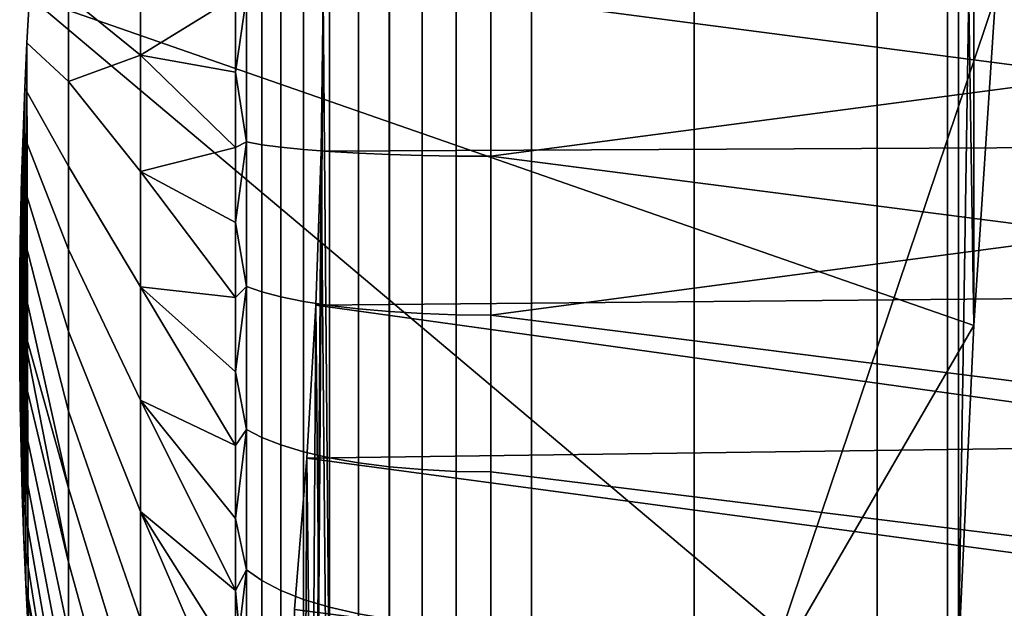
# Model space of a CAD drawing. Header units: metres. Extents: x -109 to 109, y -100 to 58.
# Tile 95 of 256: x -89.44 to -87.58, y 41.84 to 42.96. Entities that reach past the tile are written whole.
import ezdxf

# ---------------------------------------------------------------- set-up
doc = ezdxf.new("R2010")
doc.units = ezdxf.units.M
doc.layers.add('solid_21_062_100_XXX', color=7, linetype='CONTINUOUS')

msp = doc.modelspace()

# ---------------------------------------------------------------- linework, layer by layer
at = {"layer": 'solid_21_062_100_XXX'}
for points in [[(-88.743973, 28.5, -4.368652), (-88.973404, 28.5, -3.662532), (-88.869316, 43, -4), (-88.74398, 47.799999, -4.368627)], [(-88.74398, 47.799999, 4.368627), (-88.869316, 43, 4), (-88.743973, 28.5, 4.368652)], [(-88.74398, 47.799999, -4.368627), (-88.474617, 47.799999, -5.060491), (-88.474602, 28.5, -5.060523), (-88.743973, 28.5, -4.368652)], [(-88.474617, 47.799999, 5.060491), (-88.74398, 47.799999, 4.368627), (-88.743973, 28.5, 4.368652), (-88.474602, 28.5, 5.060523)], [(-88.474617, 47.799999, -5.060491), (-88.166183, 47.799999, -5.735868), (-88.166176, 28.5, -5.735888), (-88.474602, 28.5, -5.060523)], [(-88.166183, 47.799999, 5.735868), (-88.474617, 47.799999, 5.060491), (-88.474602, 28.5, 5.060523), (-88.166176, 28.5, 5.735888)], [(-88.166183, 47.799999, -5.735868), (-87.819687, 47.799999, -6.392541), (-87.819687, 28.5, -6.392544), (-88.166176, 28.5, -5.735888)], [(-87.819687, 47.799999, 6.392541), (-88.166183, 47.799999, 5.735868), (-88.166176, 28.5, 5.735888), (-87.819687, 28.5, 6.392543)], [(-87.819687, 47.799999, -6.392541), (-87.436279, 47.799999, -7.02835), (-87.436287, 28.5, -7.028347), (-87.819687, 28.5, -6.392544)], [(-87.436279, 47.799999, 7.02835), (-87.819687, 47.799999, 6.392541), (-87.819687, 28.5, 6.392543), (-87.436287, 28.5, 7.028347)], [(-87.686409, 41.75, 0.240742), (-87.665703, 41.75, 0.721688), (-87.665703, 44.25, 0.721688), (-87.686409, 44.25, 0.240742)], [(-87.665703, 41.75, -0.721688), (-87.686409, 41.75, -0.240742), (-87.686409, 44.25, -0.240742), (-87.665703, 44.25, -0.721688)], [(-87.686409, 41.75, -0.240742), (-87.686409, 41.75, 0.240742), (-87.686409, 44.25, 0.240742), (-87.686409, 44.25, -0.240742)], [(-87.636398, 42.376907, 1.083633), (-87.636398, 43.623093, 1.083633), (-87.665703, 44.25, 0.721688)], [(-87.636398, 42.376907, 1.083633), (-87.665703, 44.25, 0.721688), (-87.665703, 41.75, 0.721688)], [(-87.665703, 41.75, -0.721688), (-87.665703, 44.25, -0.721688), (-87.636398, 43.623093, -1.083633)], [(-87.665703, 41.75, -0.721688), (-87.636398, 43.623093, -1.083633), (-87.636398, 42.376907, -1.083633)], [(-87.636398, 42.376907, 1.083633), (-87.595512, 43, 1.443376), (-87.636398, 43.623093, 1.083633)], [(-87.636398, 42.376907, -1.083633), (-87.636398, 43.623093, -1.083633), (-87.595512, 43, -1.443376)], [(-89.351692, 43.161068, 2.025977), (-89.351692, 43.000004, 2.032369), (-89.215111, 42.889389, 2.807744), (-89.215111, 43.110592, 2.807745)], [(-89.215111, 42.889389, 2.807744), (-89.035118, 43, 3.577778), (-89.035118, 43.143032, 3.574918), (-89.215111, 43.110592, 2.807745)], [(-87.368965, 43, 3.947577), (-87.400002, 43.150536, 3.94713), (-88.551727, 43, 3.95), (-87.400002, 42.849464, 3.94713)], [(-87.368965, 43, -3.947577), (-87.400002, 42.849464, -3.94713), (-88.551727, 43, -3.95), (-87.400002, 43.150536, -3.94713)], [(-89.351692, 42.838936, -2.025977), (-89.351692, 43.000004, -2.032369), (-89.215111, 43.110592, -2.807745), (-89.215111, 42.889389, -2.807744)], [(-89.215111, 43.110592, -2.807745), (-89.035118, 43, -3.577778), (-89.035118, 42.856968, -3.574918), (-89.215111, 42.889389, -2.807744)], [(-89.351692, 42.838936, 2.025977), (-89.351692, 43.000004, 2.032369), (-89.4254, 43, 1.443376), (-89.43026, 42.912529, 1.392875)], [(-89.43026, 42.912529, -1.392875), (-89.4254, 43, -1.443376), (-89.351692, 43.000004, -2.032369), (-89.351692, 42.838936, -2.025977)], [(-88, 41.799038, 0.75), (-89.428215, 41.799038, 0.75), (-89.43026, 42.912529, 1.392875), (-89.4254, 43, 1.443376)], [(-88, 41.799038, -0.75), (-89.4254, 43, -1.443376), (-89.43026, 42.912529, -1.392875), (-89.428215, 41.799038, -0.75)], [(-88, 41.799038, 0.75), (-89.4254, 43, 1.443376), (-87.595512, 43, 1.443376)], [(-87.636398, 42.376907, -1.083633), (-87.595512, 43, -1.443376), (-89.4254, 43, -1.443376)], [(-88, 41.799038, -0.75), (-87.665703, 41.75, -0.721688), (-87.636398, 42.376907, -1.083633), (-89.4254, 43, -1.443376)], [(-89.351692, 43.000004, 2.032369), (-89.351692, 42.838936, 2.025977), (-89.215111, 42.668873, 2.790344), (-89.215111, 42.889389, 2.807744)], [(-89.215111, 42.889389, 2.807744), (-89.035118, 42.856968, 3.574918), (-89.035118, 43, 3.577778)], [(-89.014442, 43, 3.639451), (-89.035118, 43, 3.577778), (-89.035118, 42.856968, 3.574918)], [(-89.014442, 42.724632, 3.629019), (-89.014442, 43, 3.639451), (-89.035118, 42.856968, 3.574918)], [(-89.014442, 43, -3.639451), (-89.014442, 42.724632, -3.629019), (-89.035118, 42.856968, -3.574918), (-89.035118, 43, -3.577778)], [(-88.985641, 43, -3.698431), (-88.985641, 42.719482, -3.687777), (-89.014442, 42.724632, -3.629019), (-89.014442, 43, -3.639451)], [(-88.985641, 42.719482, 3.687777), (-88.985641, 43, 3.698431), (-89.014442, 43, 3.639451), (-89.014442, 42.724632, 3.629019)], [(-88.949356, 43, -3.753129), (-88.949356, 42.71471, -3.74227), (-88.985641, 42.719482, -3.687777), (-88.985641, 43, -3.698431)], [(-88.949356, 42.71471, 3.74227), (-88.949356, 43, 3.753129), (-88.985641, 43, 3.698431), (-88.985641, 42.719482, 3.687777)], [(-88.973404, 28.5, -3.662532), (-88.87278, 42.707428, -3.989282), (-88.869316, 43, -4)], [(-88.906227, 43, -3.802604), (-88.906227, 42.710392, -3.791559), (-88.949356, 42.71471, -3.74227), (-88.949356, 43, -3.753129)], [(-88.906227, 42.710392, 3.791559), (-88.906227, 43, 3.802604), (-88.949356, 43, 3.753129), (-88.949356, 42.71471, 3.74227)], [(-88.856979, 43, -3.846002), (-88.856979, 42.706604, -3.834795), (-88.906227, 42.710392, -3.791559), (-88.906227, 43, -3.802604)], [(-88.856979, 42.706604, 3.834795), (-88.856979, 43, 3.846002), (-88.906227, 43, 3.802604), (-88.906227, 42.710392, 3.791559)], [(-86.953423, 42.716618, -3.989945), (-86.949577, 43, -4), (-88.869316, 43, -4), (-88.87278, 42.707428, -3.989282)], [(-88.869316, 43, 4), (-88.87278, 42.707428, 3.989282), (-88.743973, 28.5, 4.368652)], [(-86.949577, 43, 4), (-86.953423, 42.716618, 3.989945), (-88.87278, 42.707428, 3.989282), (-88.869316, 43, 4)], [(-88.802483, 43, -3.882576), (-88.802483, 42.703411, -3.871231), (-88.856979, 42.706604, -3.834795), (-88.856979, 43, -3.846002)], [(-88.802483, 42.703411, 3.871231), (-88.802483, 43, 3.882576), (-88.856979, 43, 3.846002), (-88.856979, 42.706604, 3.834795)], [(-88.743652, 43, -3.911695), (-88.743652, 42.700867, -3.900241), (-88.802483, 42.703411, -3.871231), (-88.802483, 43, -3.882576)], [(-88.743652, 42.700867, 3.900241), (-88.743652, 43, 3.911695), (-88.802483, 43, 3.882576), (-88.802483, 42.703411, 3.871231)], [(-88.681526, 43, -3.932858), (-88.681526, 42.699017, -3.921324), (-88.743652, 42.700867, -3.900241), (-88.743652, 43, -3.911695)], [(-88.681526, 42.699017, 3.921324), (-88.681526, 43, 3.932858), (-88.743652, 43, 3.911695), (-88.743652, 42.700867, 3.900241)], [(-88.617157, 43, -3.9457), (-88.617157, 42.697895, -3.934118), (-88.681526, 42.699017, -3.921324), (-88.681526, 43, -3.932858)], [(-88.617157, 42.697895, 3.934118), (-88.617157, 43, 3.9457), (-88.681526, 43, 3.932858), (-88.681526, 42.699017, 3.921324)], [(-88.617157, 43, 3.9457), (-88.617157, 42.697895, 3.934118), (-88.551727, 42.697514, 3.938401), (-88.551727, 43, 3.95)], [(-88.617157, 42.697895, -3.934118), (-88.617157, 43, -3.9457), (-88.551727, 43, -3.95), (-88.551727, 42.697514, -3.938401)], [(-87.400002, 42.849464, 3.94713), (-88.551727, 43, 3.95), (-88.551727, 42.697514, 3.938401)], [(-88.551727, 42.697514, -3.938401), (-88.551727, 43, -3.95), (-87.400002, 42.849464, -3.94713)], [(-88, 41.799038, 0.75), (-87.595512, 43, 1.443376), (-87.636398, 42.376907, 1.083633), (-88, 41.75, 0.721688)], [(-89.43026, 42.912529, 1.392875), (-89.432625, 41.885563, 0.799955), (-89.434341, 42.826283, 1.343079)], [(-89.351692, 42.678886, 2.006841), (-89.351692, 42.838936, 2.025977), (-89.43026, 42.912529, 1.392875), (-89.434341, 42.826283, 1.343079)], [(-89.43026, 42.912529, -1.392875), (-89.351692, 42.838936, -2.025977), (-89.351692, 42.678886, -2.006841), (-89.434341, 42.826283, -1.343079)], [(-89.432625, 41.885563, -0.799955), (-89.43026, 42.912529, -1.392875), (-89.434341, 42.826283, -1.343079)], [(-89.43026, 42.912529, 1.392875), (-89.428215, 41.799038, 0.75), (-89.432625, 41.885563, 0.799955)], [(-89.428215, 41.799038, -0.75), (-89.43026, 42.912529, -1.392875), (-89.432625, 41.885563, -0.799955)], [(-89.351692, 42.838936, -2.025977), (-89.215111, 42.889389, -2.807744), (-89.215111, 42.668873, -2.790344)], [(-89.215111, 42.889389, 2.807744), (-89.215111, 42.668873, 2.790344), (-89.035118, 42.714165, 3.566342), (-89.035118, 42.856968, 3.574918)], [(-89.215111, 42.889389, -2.807744), (-89.035118, 42.714165, -3.566342), (-89.035118, 42.571819, -3.552064), (-89.215111, 42.668873, -2.790344)], [(-89.215111, 42.889389, -2.807744), (-89.035118, 42.856968, -3.574918), (-89.035118, 42.714165, -3.566342)], [(-89.014442, 42.724632, 3.629019), (-89.035118, 42.856968, 3.574918), (-89.035118, 42.714165, 3.566342)], [(-89.014442, 42.724632, -3.629019), (-89.035118, 42.714165, -3.566342), (-89.035118, 42.856968, -3.574918)], [(-87.368965, 42.701534, 3.936278), (-87.400002, 42.849464, 3.94713), (-88.551727, 42.697514, 3.938401), (-87.400002, 42.549263, 3.924199)], [(-87.368965, 42.701534, -3.936278), (-87.400002, 42.549263, -3.924199), (-88.551727, 42.697514, -3.938401), (-87.400002, 42.849464, -3.94713)], [(-89.434341, 42.826283, 1.343079), (-89.436295, 41.971317, 0.849466), (-89.437683, 42.740791, 1.293723)], [(-89.351692, 42.520855, 1.97508), (-89.351692, 42.678886, 2.006841), (-89.434341, 42.826283, 1.343079), (-89.437683, 42.740791, 1.293723)], [(-89.434341, 42.826283, -1.343079), (-89.351692, 42.678886, -2.006841), (-89.351692, 42.520855, -1.97508), (-89.437683, 42.740791, -1.293723)], [(-89.436295, 41.971317, -0.849466), (-89.434341, 42.826283, -1.343079), (-89.437683, 42.740791, -1.293723)], [(-89.434341, 42.826283, 1.343079), (-89.432625, 41.885563, 0.799955), (-89.436295, 41.971317, 0.849466)], [(-89.432625, 41.885563, -0.799955), (-89.434341, 42.826283, -1.343079), (-89.436295, 41.971317, -0.849466)], [(-89.351692, 42.838936, 2.025977), (-89.351692, 42.678886, 2.006841), (-89.215111, 42.450409, 2.755651), (-89.215111, 42.668873, 2.790344)], [(-89.351692, 42.838936, -2.025977), (-89.215111, 42.668873, -2.790344), (-89.215111, 42.450409, -2.755651), (-89.351692, 42.678886, -2.006841)], [(-89.437683, 42.740791, 1.293723), (-89.43924, 42.056644, 0.898729), (-89.440323, 42.655632, 1.244555)], [(-89.351692, 42.365833, 1.930896), (-89.351692, 42.520855, 1.97508), (-89.437683, 42.740791, 1.293723), (-89.440323, 42.655632, 1.244555)], [(-89.437683, 42.740791, -1.293723), (-89.351692, 42.520855, -1.97508), (-89.351692, 42.365833, -1.930896), (-89.440323, 42.655632, -1.244555)], [(-89.43924, 42.056644, -0.898729), (-89.437683, 42.740791, -1.293723), (-89.440323, 42.655632, -1.244555)], [(-89.437683, 42.740791, 1.293723), (-89.436295, 41.971317, 0.849466), (-89.43924, 42.056644, 0.898729)], [(-89.436295, 41.971317, -0.849466), (-89.437683, 42.740791, -1.293723), (-89.43924, 42.056644, -0.898729)], [(-89.215111, 42.668873, 2.790344), (-89.035118, 42.571819, 3.552064), (-89.035118, 42.714165, 3.566342)], [(-89.014442, 42.724632, 3.629019), (-89.035118, 42.714165, 3.566342), (-89.035118, 42.571819, 3.552064)], [(-89.014442, 42.45084, 3.597781), (-89.014442, 42.724632, 3.629019), (-89.035118, 42.571819, 3.552064)], [(-89.014442, 42.724632, -3.629019), (-89.014442, 42.45084, -3.597781), (-89.035118, 42.571819, -3.552064), (-89.035118, 42.714165, -3.566342)], [(-88.985641, 42.440582, -3.655878), (-89.014442, 42.45084, -3.597781), (-89.014442, 42.724632, -3.629019), (-88.985641, 42.719482, -3.687777)], [(-88.985641, 42.440582, 3.655878), (-88.985641, 42.719482, 3.687777), (-89.014442, 42.724632, 3.629019), (-89.014442, 42.45084, 3.597781)], [(-88.949356, 42.431068, -3.709757), (-88.985641, 42.440582, -3.655878), (-88.985641, 42.719482, -3.687777), (-88.949356, 42.71471, -3.74227)], [(-88.949356, 42.431068, 3.709757), (-88.949356, 42.71471, 3.74227), (-88.985641, 42.719482, 3.687777), (-88.985641, 42.440582, 3.655878)], [(-88.906227, 42.422462, -3.75849), (-88.949356, 42.431068, -3.709757), (-88.949356, 42.71471, -3.74227), (-88.906227, 42.710392, -3.791559)], [(-88.906227, 42.422462, 3.75849), (-88.906227, 42.710392, 3.791559), (-88.949356, 42.71471, 3.74227), (-88.949356, 42.431068, 3.709757)], [(-86.953423, 42.716618, -3.989945), (-88.87278, 42.707428, -3.989282), (-88.883125, 42.415298, -3.957034), (-86.964943, 42.433167, -3.959631)], [(-86.953423, 42.716618, 3.989945), (-86.964943, 42.433163, 3.959631), (-88.883125, 42.415302, 3.957034), (-88.87278, 42.707428, 3.989282)], [(-88.973404, 28.5, -3.662532), (-88.883125, 42.415298, -3.957034), (-88.87278, 42.707428, -3.989282)], [(-88.856979, 42.414913, -3.801238), (-88.906227, 42.422462, -3.75849), (-88.906227, 42.710392, -3.791559), (-88.856979, 42.706604, -3.834795)], [(-88.856979, 42.414913, 3.801238), (-88.856979, 42.706604, 3.834795), (-88.906227, 42.710392, 3.791559), (-88.906227, 42.422462, 3.75849)], [(-88.87278, 42.707428, 3.989282), (-88.883125, 42.415302, 3.957034), (-88.743973, 28.5, 4.368652)], [(-88.802483, 42.408554, -3.837263), (-88.856979, 42.414913, -3.801238), (-88.856979, 42.706604, -3.834795), (-88.802483, 42.703411, -3.871231)], [(-88.802483, 42.408554, 3.837263), (-88.802483, 42.703411, 3.871231), (-88.856979, 42.706604, 3.834795), (-88.856979, 42.414913, 3.801238)], [(-88.743652, 42.403484, -3.865945), (-88.802483, 42.408554, -3.837263), (-88.802483, 42.703411, -3.871231), (-88.743652, 42.700867, -3.900241)], [(-88.743652, 42.403484, 3.865945), (-88.743652, 42.700867, 3.900241), (-88.802483, 42.703411, 3.871231), (-88.802483, 42.408554, 3.837263)], [(-88.681526, 42.399799, -3.88679), (-88.743652, 42.403484, -3.865945), (-88.743652, 42.700867, -3.900241), (-88.681526, 42.699017, -3.921324)], [(-88.681526, 42.399799, 3.88679), (-88.681526, 42.699017, 3.921324), (-88.743652, 42.700867, 3.900241), (-88.743652, 42.403484, 3.865945)], [(-88.617157, 42.39756, -3.899438), (-88.681526, 42.399799, -3.88679), (-88.681526, 42.699017, -3.921324), (-88.617157, 42.697895, -3.934118)], [(-88.617157, 42.39756, 3.899438), (-88.617157, 42.697895, 3.934118), (-88.681526, 42.699017, 3.921324), (-88.681526, 42.399799, 3.88679)], [(-88.617157, 42.697895, 3.934118), (-88.617157, 42.39756, 3.899438), (-88.551727, 42.396805, 3.903672), (-88.551727, 42.697514, 3.938401)], [(-88.617157, 42.697895, -3.934118), (-88.551727, 42.697514, -3.938401), (-88.551727, 42.396805, -3.903672), (-88.617157, 42.39756, -3.899438)], [(-87.400002, 42.549263, 3.924199), (-88.551727, 42.697514, 3.938401), (-88.551727, 42.396805, 3.903672)], [(-88.551727, 42.396805, -3.903672), (-88.551727, 42.697514, -3.938401), (-87.400002, 42.549263, -3.924199)], [(-89.351692, 42.678886, 2.006841), (-89.351692, 42.520855, 1.97508), (-89.215111, 42.235352, 2.703882), (-89.215111, 42.450409, 2.755651)], [(-89.351692, 42.678886, -2.006841), (-89.215111, 42.450409, -2.755651), (-89.215111, 42.235352, -2.703882), (-89.351692, 42.520855, -1.97508)], [(-89.215111, 42.668873, 2.790344), (-89.215111, 42.450409, 2.755651), (-89.035118, 42.430161, 3.532106), (-89.035118, 42.571819, 3.552064)], [(-89.215111, 42.668873, -2.790344), (-89.035118, 42.430161, -3.532106), (-89.035118, 42.28941, -3.506502), (-89.215111, 42.450409, -2.755651)], [(-89.215111, 42.668873, -2.790344), (-89.035118, 42.571819, -3.552064), (-89.035118, 42.430161, -3.532106)], [(-89.440323, 42.655632, 1.244555), (-89.441483, 42.141857, 0.947926), (-89.442261, 42.570343, 1.195313)], [(-89.351692, 42.214806, 1.874565), (-89.351692, 42.365833, 1.930896), (-89.440323, 42.655632, 1.244555), (-89.442261, 42.570343, 1.195313)], [(-89.440323, 42.655632, -1.244555), (-89.351692, 42.365833, -1.930896), (-89.351692, 42.214806, -1.874565), (-89.442261, 42.570343, -1.195313)], [(-89.441483, 42.141857, -0.947926), (-89.440323, 42.655632, -1.244555), (-89.442261, 42.570343, -1.195313)], [(-89.440323, 42.655632, 1.244555), (-89.43924, 42.056644, 0.898729), (-89.441483, 42.141857, 0.947926)], [(-89.43924, 42.056644, -0.898729), (-89.440323, 42.655632, -1.244555), (-89.441483, 42.141857, -0.947926)], [(-89.442261, 42.570343, 1.195313), (-89.443039, 42.227291, 0.997252), (-89.443512, 42.484745, 1.145892)], [(-89.351692, 42.068718, 1.806443), (-89.351692, 42.214806, 1.874565), (-89.442261, 42.570343, 1.195313), (-89.443512, 42.484745, 1.145892)], [(-89.442261, 42.570343, -1.195313), (-89.351692, 42.214806, -1.874565), (-89.351692, 42.068718, -1.806443), (-89.443512, 42.484745, -1.145892)], [(-89.443039, 42.227291, -0.997252), (-89.442261, 42.570343, -1.195313), (-89.443512, 42.484745, -1.145892)], [(-89.442261, 42.570343, 1.195313), (-89.441483, 42.141857, 0.947926), (-89.443039, 42.227291, 0.997252)], [(-89.441483, 42.141857, -0.947926), (-89.442261, 42.570343, -1.195313), (-89.443039, 42.227291, -0.997252)], [(-89.014442, 42.45084, 3.597781), (-89.035118, 42.571819, 3.552064), (-89.035118, 42.430161, 3.532106)], [(-89.014442, 42.45084, -3.597781), (-89.035118, 42.430161, -3.532106), (-89.035118, 42.571819, -3.552064)], [(-87.368965, 42.404781, 3.902445), (-87.400002, 42.549263, 3.924199), (-88.551727, 42.396805, 3.903672), (-87.400002, 42.251682, 3.878469)], [(-87.368965, 42.404781, -3.902445), (-87.400002, 42.251682, -3.878469), (-88.551727, 42.396805, -3.903672), (-87.400002, 42.549263, -3.924199)], [(-89.351692, 42.520855, 1.97508), (-89.351692, 42.365833, 1.930896), (-89.215111, 42.025032, 2.635356), (-89.215111, 42.235352, 2.703882)], [(-89.351692, 42.520855, -1.97508), (-89.215111, 42.235352, -2.703882), (-89.215111, 42.025032, -2.635356), (-89.351692, 42.365833, -1.930896)], [(-89.443512, 42.484745, 1.145892), (-89.443901, 42.31303, 1.046754), (-89.444054, 42.398918, 1.09634)], [(-89.351692, 42.068718, 1.806443), (-89.443512, 42.484745, 1.145892), (-89.444054, 42.398918, 1.09634)], [(-89.443512, 42.484745, -1.145892), (-89.351692, 42.068718, -1.806443), (-89.351692, 41.928486, -1.726957), (-89.444054, 42.398918, -1.09634)], [(-89.443901, 42.31303, -1.046754), (-89.443512, 42.484745, -1.145892), (-89.444054, 42.398918, -1.09634)], [(-89.443512, 42.484745, 1.145892), (-89.443039, 42.227291, 0.997252), (-89.443901, 42.31303, 1.046754)], [(-89.443039, 42.227291, -0.997252), (-89.443512, 42.484745, -1.145892), (-89.443901, 42.31303, -1.046754)], [(-89.215111, 42.450409, 2.755651), (-89.035118, 42.28941, 3.506502), (-89.035118, 42.430161, 3.532106)], [(-89.215111, 42.450409, 2.755651), (-89.215111, 42.235352, 2.703882), (-89.035118, 42.149796, 3.475291), (-89.035118, 42.28941, 3.506502)], [(-89.215111, 42.450409, -2.755651), (-89.035118, 42.149796, -3.475291), (-89.035118, 42.011543, -3.438524), (-89.215111, 42.235352, -2.703882)], [(-89.215111, 42.450409, -2.755651), (-89.035118, 42.28941, -3.506502), (-89.035118, 42.149796, -3.475291)], [(-89.014442, 42.45084, 3.597781), (-89.035118, 42.430161, 3.532106), (-89.035118, 42.28941, 3.506502)], [(-89.014442, 42.180199, 3.545917), (-89.014442, 42.45084, 3.597781), (-89.035118, 42.28941, 3.506502)], [(-89.014442, 42.45084, -3.597781), (-89.014442, 42.180199, -3.545917), (-89.035118, 42.28941, -3.506502), (-89.035118, 42.430161, -3.532106)], [(-88.985641, 42.164902, -3.602916), (-89.014442, 42.180199, -3.545917), (-89.014442, 42.45084, -3.597781), (-88.985641, 42.440582, -3.655878)], [(-88.985641, 42.164902, 3.602916), (-88.985641, 42.440582, 3.655878), (-89.014442, 42.45084, 3.597781), (-89.014442, 42.180199, 3.545917)], [(-88.949356, 42.150719, -3.655776), (-88.985641, 42.164902, -3.602916), (-88.985641, 42.440582, -3.655878), (-88.949356, 42.431068, -3.709757)], [(-88.949356, 42.150719, 3.655776), (-88.949356, 42.431068, 3.709757), (-88.985641, 42.440582, 3.655878), (-88.985641, 42.164902, 3.602916)], [(-88.906227, 42.13789, -3.703588), (-88.949356, 42.150719, -3.655776), (-88.949356, 42.431068, -3.709757), (-88.906227, 42.422462, -3.75849)], [(-88.906227, 42.13789, 3.703588), (-88.906227, 42.422462, 3.75849), (-88.949356, 42.431068, 3.709757), (-88.949356, 42.150719, 3.655776)], [(-88.856979, 42.126637, -3.745526), (-88.906227, 42.13789, -3.703588), (-88.906227, 42.422462, -3.75849), (-88.856979, 42.414913, -3.801238)], [(-88.856979, 42.126637, 3.745526), (-88.856979, 42.414913, 3.801238), (-88.906227, 42.422462, 3.75849), (-88.906227, 42.13789, 3.703588)], [(-86.964943, 42.433167, -3.959631), (-88.883125, 42.415298, -3.957034), (-88.900177, 42.125648, -3.903272), (-86.983963, 42.151581, -3.90899)], [(-86.964943, 42.433163, 3.959631), (-86.983963, 42.151573, 3.908988), (-88.883125, 42.415302, 3.957034)], [(-89.351692, 42.068718, 1.806443), (-89.444054, 42.398918, 1.09634), (-89.443901, 42.31303, 1.046754), (-89.351692, 41.928486, 1.726957)], [(-89.443901, 42.31303, -1.046754), (-89.444054, 42.398918, -1.09634), (-89.351692, 41.928486, -1.726957)], [(-88.973404, 28.5, -3.662532), (-88.900177, 42.125648, -3.903272), (-88.883125, 42.415298, -3.957034)], [(-88.883125, 42.415302, 3.957034), (-88.900177, 42.125652, 3.903273), (-88.743973, 28.5, 4.368652)], [(-87.010216, 41.872692, 3.837859), (-88.900177, 42.125652, 3.903273), (-88.883125, 42.415302, 3.957034), (-86.983963, 42.151573, 3.908988)], [(-88.802483, 42.117153, -3.780869), (-88.856979, 42.126637, -3.745526), (-88.856979, 42.414913, -3.801238), (-88.802483, 42.408554, -3.837263)], [(-88.802483, 42.117153, 3.780869), (-88.802483, 42.408554, 3.837263), (-88.856979, 42.414913, 3.801238), (-88.856979, 42.126637, 3.745526)], [(-88.743652, 42.109596, -3.809008), (-88.802483, 42.117153, -3.780869), (-88.802483, 42.408554, -3.837263), (-88.743652, 42.403484, -3.865945)], [(-88.743652, 42.109596, 3.809008), (-88.743652, 42.403484, 3.865945), (-88.802483, 42.408554, 3.837263), (-88.802483, 42.117153, 3.780869)], [(-88.681526, 42.104103, -3.829458), (-88.743652, 42.109596, -3.809008), (-88.743652, 42.403484, -3.865945), (-88.681526, 42.399799, -3.88679)], [(-88.681526, 42.104103, 3.829458), (-88.681526, 42.399799, 3.88679), (-88.743652, 42.403484, 3.865945), (-88.743652, 42.109596, 3.809008)], [(-88.617157, 42.100765, -3.841866), (-88.681526, 42.104103, -3.829458), (-88.681526, 42.399799, -3.88679), (-88.617157, 42.39756, -3.899438)], [(-88.617157, 42.100765, 3.841866), (-88.617157, 42.39756, 3.899438), (-88.681526, 42.399799, 3.88679), (-88.681526, 42.104103, 3.829458)], [(-88.617157, 42.39756, 3.899438), (-88.617157, 42.100765, 3.841866), (-88.551727, 42.09964, 3.846018), (-88.551727, 42.396805, 3.903672)], [(-88.617157, 42.39756, -3.899438), (-88.551727, 42.396805, -3.903672), (-88.551727, 42.09964, -3.846018), (-88.617157, 42.100765, -3.841866)], [(-87.400002, 41.958447, 3.810206), (-87.400002, 42.251682, 3.878469), (-88.551727, 42.396805, 3.903672), (-88.551727, 42.09964, 3.846018)], [(-88.551727, 42.396805, -3.903672), (-87.400002, 42.251682, -3.878469), (-87.400002, 41.958447, -3.810206), (-88.551727, 42.09964, -3.846018)], [(-89.351692, 42.365833, 1.930896), (-89.351692, 42.214806, 1.874565), (-89.215111, 41.820755, 2.550499), (-89.215111, 42.025032, 2.635356)], [(-89.351692, 42.365833, -1.930896), (-89.215111, 42.025032, -2.635356), (-89.215111, 41.820755, -2.550499), (-89.351692, 42.214806, -1.874565)], [(-87.636398, 42.376907, 1.083633), (-87.665703, 41.75, 0.721688), (-88, 41.75, 0.721688)], [(-89.351692, 41.928486, 1.726957), (-89.443901, 42.31303, 1.046754), (-89.443039, 42.227291, 0.997252), (-89.351692, 41.794994, 1.636608)], [(-89.443039, 42.227291, -0.997252), (-89.443901, 42.31303, -1.046754), (-89.351692, 41.928486, -1.726957), (-89.351692, 41.794994, -1.636608)], [(-89.014442, 42.180199, 3.545917), (-89.035118, 42.28941, 3.506502), (-89.035118, 42.149796, 3.475291)], [(-89.014442, 42.180199, -3.545917), (-89.035118, 42.149796, -3.475291), (-89.035118, 42.28941, -3.506502)], [(-89.215111, 42.235352, 2.703882), (-89.035118, 42.011543, 3.438524), (-89.035118, 42.149796, 3.475291)], [(-89.215111, 42.235352, 2.703882), (-89.215111, 42.025032, 2.635356), (-89.035118, 41.874866, 3.396259), (-89.035118, 42.011543, 3.438524)], [(-89.215111, 42.235352, -2.703882), (-89.035118, 41.874866, -3.396259), (-89.035118, 41.739994, -3.348563), (-89.215111, 42.025032, -2.635356)], [(-89.215111, 42.235352, -2.703882), (-89.035118, 42.011543, -3.438524), (-89.035118, 41.874866, -3.396259)], [(-89.351692, 41.794994, 1.636608), (-89.443039, 42.227291, 0.997252), (-89.441483, 42.141857, 0.947926), (-89.351692, 41.669083, 1.535963)], [(-89.441483, 42.141857, -0.947926), (-89.443039, 42.227291, -0.997252), (-89.351692, 41.794994, -1.636608), (-89.351692, 41.669083, -1.535963)], [(-89.351692, 42.214806, 1.874565), (-89.351692, 42.068718, 1.806443), (-89.215111, 41.623787, 2.449836), (-89.215111, 41.820755, 2.550499)], [(-89.351692, 42.214806, -1.874565), (-89.215111, 41.820755, -2.550499), (-89.215111, 41.623787, -2.449836), (-89.351692, 42.068718, -1.806443)], [(-89.014442, 42.180199, 3.545917), (-89.035118, 42.149796, 3.475291), (-89.035118, 42.011543, 3.438524)], [(-89.014442, 41.914257, 3.473725), (-89.014442, 42.180199, 3.545917), (-89.035118, 42.011543, 3.438524)], [(-89.014442, 42.180199, -3.545917), (-89.014442, 41.914257, -3.473725), (-89.035118, 42.011543, -3.438524), (-89.035118, 42.149796, -3.475291)], [(-88.985641, 41.894035, -3.529197), (-89.014442, 41.914257, -3.473725), (-89.014442, 42.180199, -3.545917), (-88.985641, 42.164902, -3.602916)], [(-88.985641, 41.894035, 3.529197), (-88.985641, 42.164902, 3.602916), (-89.014442, 42.180199, 3.545917), (-89.014442, 41.914257, 3.473725)], [(-88.949356, 41.875286, -3.580642), (-88.985641, 41.894035, -3.529197), (-88.985641, 42.164902, -3.602916), (-88.949356, 42.150719, -3.655776)], [(-88.949356, 41.875286, 3.580642), (-88.949356, 42.150719, 3.655776), (-88.985641, 42.164902, 3.602916), (-88.985641, 41.894035, 3.529197)], [(-89.351692, 41.669083, 1.535963), (-89.441483, 42.141857, 0.947926), (-89.43924, 42.056644, 0.898729), (-89.351692, 41.551544, 1.425657)], [(-89.43924, 42.056644, -0.898729), (-89.441483, 42.141857, -0.947926), (-89.351692, 41.669083, -1.535963), (-89.351692, 41.551544, -1.425657)], [(-88.906227, 41.858326, -3.627172), (-88.949356, 41.875286, -3.580642), (-88.949356, 42.150719, -3.655776), (-88.906227, 42.13789, -3.703588)], [(-88.906227, 41.858326, 3.627172), (-88.906227, 42.13789, 3.703588), (-88.949356, 42.150719, 3.655776), (-88.949356, 41.875286, 3.580642)], [(-88.856979, 41.843449, -3.667986), (-88.906227, 41.858326, -3.627172), (-88.906227, 42.13789, -3.703588), (-88.856979, 42.126637, -3.745526)], [(-88.856979, 41.843449, 3.667986), (-88.856979, 42.126637, 3.745526), (-88.906227, 42.13789, 3.703588), (-88.906227, 41.858326, 3.627172)], [(-87.010208, 41.8727, -3.83786), (-86.983963, 42.151581, -3.90899), (-88.900177, 42.125648, -3.903272)], [(-88.973404, 28.5, -3.662532), (-88.923653, 41.839306, -3.827897), (-88.900177, 42.125648, -3.903272)], [(-88.900177, 42.125652, 3.903273), (-88.923653, 41.839314, 3.827898), (-88.743973, 28.5, 4.368652)], [(-87.043274, 41.597511, 3.746068), (-88.923653, 41.839314, 3.827898), (-88.900177, 42.125652, 3.903273), (-87.010216, 41.872692, 3.837859)], [(-87.043274, 41.597519, -3.746071), (-87.010208, 41.8727, -3.83786), (-88.900177, 42.125648, -3.903272), (-88.923653, 41.839306, -3.827897)], [(-88.802483, 41.83091, -3.702381), (-88.856979, 41.843449, -3.667986), (-88.856979, 42.126637, -3.745526), (-88.802483, 42.117153, -3.780869)], [(-88.802483, 41.83091, 3.702381), (-88.802483, 42.117153, 3.780869), (-88.856979, 42.126637, 3.745526), (-88.856979, 41.843449, 3.667986)], [(-88.743652, 41.820923, -3.729764), (-88.802483, 41.83091, -3.702381), (-88.802483, 42.117153, -3.780869), (-88.743652, 42.109596, -3.809008)], [(-88.743652, 41.820923, 3.729764), (-88.743652, 42.109596, 3.809008), (-88.802483, 42.117153, 3.780869), (-88.802483, 41.83091, 3.702381)], [(-88.681526, 41.813663, -3.749664), (-88.743652, 41.820923, -3.729764), (-88.743652, 42.109596, -3.809008), (-88.681526, 42.104103, -3.829458)], [(-88.681526, 41.813663, 3.749664), (-88.681526, 42.104103, 3.829458), (-88.743652, 42.109596, 3.809008), (-88.743652, 41.820923, 3.729764)], [(-88.617157, 41.80925, -3.761737), (-88.681526, 41.813663, -3.749664), (-88.681526, 42.104103, -3.829458), (-88.617157, 42.100765, -3.841866)], [(-88.617157, 41.80925, 3.761737), (-88.617157, 42.100765, 3.841866), (-88.681526, 42.104103, 3.829458), (-88.681526, 41.813663, 3.749664)], [(-88.617157, 42.100765, 3.841866), (-88.617157, 41.80925, 3.761737), (-88.551727, 41.807762, 3.765776), (-88.551727, 42.09964, 3.846018)], [(-88.617157, 42.100765, -3.841866), (-88.551727, 42.09964, -3.846018), (-88.551727, 41.807762, -3.765776), (-88.617157, 41.80925, -3.761737)], [(-87.400002, 41.671265, 3.719807), (-87.400002, 41.958447, 3.810206), (-88.551727, 42.09964, 3.846018), (-88.551727, 41.807762, 3.765776)], [(-88.551727, 42.09964, -3.846018), (-87.400002, 41.958447, -3.810206), (-87.400002, 41.671265, -3.719807), (-88.551727, 41.807762, -3.765776)], [(-89.351692, 42.068718, 1.806443), (-89.351692, 41.928486, 1.726957), (-89.215111, 41.435345, 2.333992), (-89.215111, 41.623787, 2.449836)], [(-89.351692, 42.068718, -1.806443), (-89.215111, 41.623787, -2.449836), (-89.215111, 41.435345, -2.333992), (-89.351692, 41.928486, -1.726957)], [(-89.351692, 41.551544, 1.425657), (-89.43924, 42.056644, 0.898729), (-89.436295, 41.971317, 0.849466), (-89.351692, 41.443115, 1.306383)], [(-89.436295, 41.971317, -0.849466), (-89.43924, 42.056644, -0.898729), (-89.351692, 41.551544, -1.425657), (-89.351692, 41.443115, -1.306383)], [(-89.215111, 42.025032, 2.635356), (-89.035118, 41.739994, 3.348563), (-89.035118, 41.874866, 3.396259)], [(-89.215111, 42.025032, 2.635356), (-89.215111, 41.820755, 2.550499), (-89.035118, 41.607132, 3.295514), (-89.035118, 41.739994, 3.348563)], [(-89.215111, 42.025032, -2.635356), (-89.035118, 41.607132, -3.295514), (-89.035118, 41.476498, -3.237196), (-89.215111, 41.820755, -2.550499)], [(-89.215111, 42.025032, -2.635356), (-89.035118, 41.739994, -3.348563), (-89.035118, 41.607132, -3.295514)], [(-89.014442, 41.914257, 3.473725), (-89.035118, 42.011543, 3.438524), (-89.035118, 41.874866, 3.396259)], [(-89.014442, 41.914257, -3.473725), (-89.035118, 41.874866, -3.396259), (-89.035118, 42.011543, -3.438524)], [(-89.351692, 41.443115, 1.306383), (-89.436295, 41.971317, 0.849466), (-89.432625, 41.885563, 0.799955)], [(-89.432625, 41.885563, -0.799955), (-89.436295, 41.971317, -0.849466), (-89.351692, 41.443115, -1.306383), (-89.351692, 41.344482, -1.178891)], [(-89.351692, 41.928486, 1.726957), (-89.351692, 41.794994, 1.636608), (-89.215111, 41.256599, 2.203683), (-89.215111, 41.435345, 2.333992)], [(-89.351692, 41.928486, -1.726957), (-89.215111, 41.435345, -2.333992), (-89.215111, 41.256599, -2.203683), (-89.351692, 41.794994, -1.636608)], [(-89.014442, 41.914257, 3.473725), (-89.035118, 41.874866, 3.396259), (-89.035118, 41.739994, 3.348563)], [(-89.014442, 41.654537, 3.381617), (-89.014442, 41.914257, 3.473725), (-89.035118, 41.739994, 3.348563)], [(-89.014442, 41.914257, -3.473725), (-89.014442, 41.654537, -3.381617), (-89.035118, 41.874866, -3.396259)], [(-88.985641, 41.629539, -3.435146), (-89.014442, 41.654537, -3.381617), (-89.014442, 41.914257, -3.473725), (-88.985641, 41.894035, -3.529197)], [(-88.985641, 41.629539, 3.435146), (-88.985641, 41.894035, 3.529197), (-89.014442, 41.914257, 3.473725), (-89.014442, 41.654537, 3.381617)], [(-88.949356, 41.606358, -3.484787), (-88.985641, 41.629539, -3.435146), (-88.985641, 41.894035, -3.529197), (-88.949356, 41.875286, -3.580642)], [(-88.949356, 41.606358, 3.484787), (-88.949356, 41.875286, 3.580642), (-88.985641, 41.894035, 3.529197), (-88.985641, 41.629539, 3.435146)], [(-89.351692, 41.443115, 1.306383), (-89.432625, 41.885563, 0.799955), (-89.428215, 41.799038, 0.75), (-89.351692, 41.344482, 1.178891)], [(-89.428215, 41.799038, -0.75), (-89.432625, 41.885563, -0.799955), (-89.351692, 41.344482, -1.178891)], [(-89.014442, 41.654537, -3.381617), (-89.035118, 41.739994, -3.348563), (-89.035118, 41.874866, -3.396259)], [(-88.906227, 41.585392, -3.529686), (-88.949356, 41.606358, -3.484787), (-88.949356, 41.875286, -3.580642), (-88.906227, 41.858326, -3.627172)], [(-88.906227, 41.585392, 3.529686), (-88.906227, 41.858326, 3.627172), (-88.949356, 41.875286, 3.580642), (-88.949356, 41.606358, 3.484787)], [(-88.856979, 41.567001, -3.569068), (-88.906227, 41.585392, -3.529686), (-88.906227, 41.858326, -3.627172), (-88.856979, 41.843449, -3.667986)], [(-88.856979, 41.567001, 3.569068), (-88.856979, 41.843449, 3.667986), (-88.906227, 41.858326, 3.627172), (-88.906227, 41.585392, 3.529686)], [(-88.802483, 41.551502, -3.602256), (-88.856979, 41.567001, -3.569068), (-88.856979, 41.843449, -3.667986), (-88.802483, 41.83091, -3.702381)], [(-88.802483, 41.551502, 3.602256), (-88.802483, 41.83091, 3.702381), (-88.856979, 41.843449, 3.667986), (-88.856979, 41.567001, 3.569068)]]:
    msp.add_3dface(points, dxfattribs=at)

doc.saveas('drawing.dxf')
